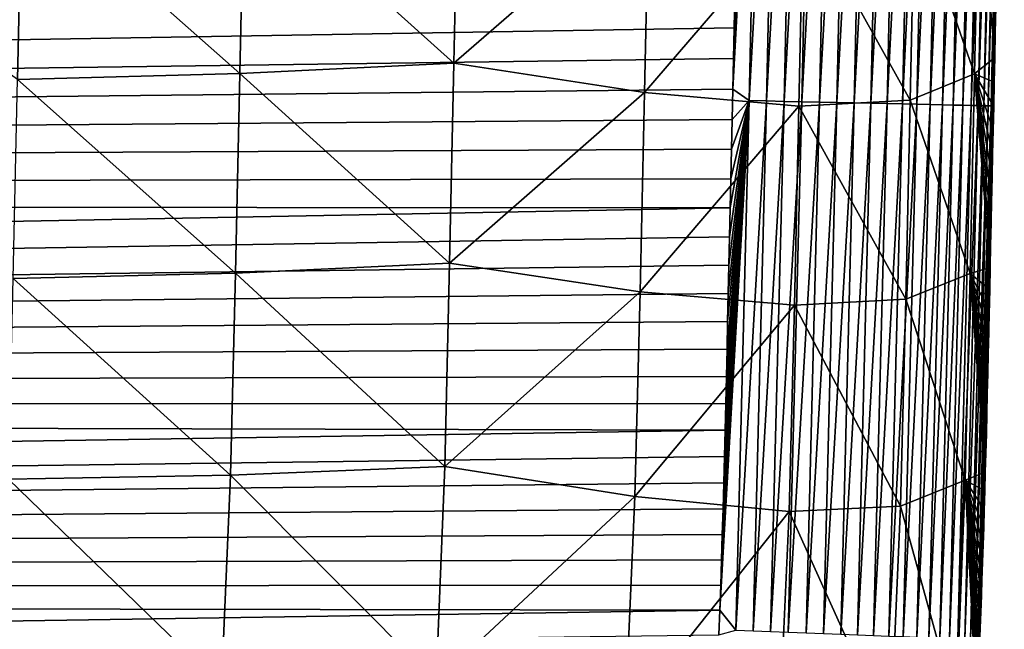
# Model space of a CAD drawing. Header units: metres. Extents: x -26 to 26, y -119 to 32.
# Tile 49 of 208: x 12.21 to 14.88, y -100.29 to -98.64. Entities that reach past the tile are written whole.
import ezdxf

# ---------------------------------------------------------------- set-up
doc = ezdxf.new("R2010")
doc.units = ezdxf.units.M
doc.layers.add('solid_13_411_041_XXX', color=7, linetype='CONTINUOUS')

msp = doc.modelspace()

# ---------------------------------------------------------------- linework, layer by layer
at = {"layer": 'solid_13_411_041_XXX'}
for points in [[(14.145278, -98.825806, 145.145401), (14.189761, -98.856796, 145.143967), (14.221115, -97.419876, 145.143845)], [(14.147074, -98.742981, 145.145401), (14.145278, -98.825806, 145.145401), (14.221115, -97.419876, 145.143845)], [(14.148904, -98.659195, 145.145386), (14.147074, -98.742981, 145.145401), (14.221115, -97.419876, 145.143845)], [(14.150757, -98.574509, 145.145386), (14.148904, -98.659195, 145.145386), (14.221115, -97.419876, 145.143845)], [(14.221115, -97.419876, 145.143845), (14.189761, -98.856796, 145.143967), (14.268181, -97.420898, 145.139252)], [(14.189761, -98.856796, 145.143967), (14.236827, -98.857819, 145.139374), (14.268181, -97.420898, 145.139252)], [(14.268181, -97.420898, 145.139252), (14.236827, -98.857819, 145.139374), (14.31591, -97.421936, 145.131317)], [(14.236827, -98.857819, 145.139374), (14.284557, -98.858864, 145.131439), (14.31591, -97.421936, 145.131317)], [(14.31591, -97.421936, 145.131317), (14.284557, -98.858864, 145.131439), (14.36397, -97.422981, 145.119873)], [(14.284557, -98.858864, 145.131439), (14.332618, -98.859909, 145.119995), (14.36397, -97.422981, 145.119873)], [(14.36397, -97.422981, 145.119873), (14.332618, -98.859909, 145.119995), (14.411988, -97.424026, 145.104797)], [(14.332618, -98.859909, 145.119995), (14.380637, -98.860954, 145.104919), (14.411988, -97.424026, 145.104797)], [(14.411988, -97.424026, 145.104797), (14.380637, -98.860954, 145.104919), (14.459571, -97.425056, 145.086029)], [(14.380637, -98.860954, 145.104919), (14.42822, -98.861992, 145.086136), (14.459571, -97.425056, 145.086029)], [(14.459571, -97.425056, 145.086029), (14.42822, -98.861992, 145.086136), (14.506299, -97.426079, 145.063522)], [(14.42822, -98.861992, 145.086136), (14.474949, -98.863014, 145.063644), (14.506299, -97.426079, 145.063522)], [(14.506299, -97.426079, 145.063522), (14.474949, -98.863014, 145.063644), (14.551748, -97.427071, 145.037369)], [(14.474949, -98.863014, 145.063644), (14.520398, -98.864006, 145.037476), (14.551748, -97.427071, 145.037369)], [(14.551748, -97.427071, 145.037369), (14.520398, -98.864006, 145.037476), (14.595495, -97.428017, 145.007645)], [(14.520398, -98.864006, 145.037476), (14.564146, -98.86496, 145.007767), (14.595495, -97.428017, 145.007645)], [(14.595495, -97.428017, 145.007645), (14.564146, -98.86496, 145.007767), (14.637132, -97.428925, 144.974548)], [(14.564146, -98.86496, 145.007767), (14.605783, -98.865868, 144.97467), (14.637132, -97.428925, 144.974548)], [(14.637132, -97.428925, 144.974548), (14.605783, -98.865868, 144.97467), (14.676276, -97.429779, 144.938309)], [(14.605783, -98.865868, 144.97467), (14.644928, -98.866722, 144.938431), (14.676276, -97.429779, 144.938309)], [(14.676276, -97.429779, 144.938309), (14.644928, -98.866722, 144.938431), (14.712584, -97.430573, 144.899231)], [(14.644928, -98.866722, 144.938431), (14.681236, -98.867523, 144.899353), (14.712584, -97.430573, 144.899231)], [(14.712584, -97.430573, 144.899231), (14.681236, -98.867523, 144.899353), (14.745761, -97.431297, 144.857651)], [(14.681236, -98.867523, 144.899353), (14.714413, -98.868248, 144.857758), (14.745761, -97.431297, 144.857651)], [(14.745761, -97.431297, 144.857651), (14.714413, -98.868248, 144.857758), (14.775565, -97.431946, 144.81395)], [(14.714413, -98.868248, 144.857758), (14.744217, -98.868896, 144.814056), (14.775565, -97.431946, 144.81395)], [(14.775565, -97.431946, 144.81395), (14.744217, -98.868896, 144.814056), (14.80182, -97.432526, 144.768539)], [(14.744217, -98.868896, 144.814056), (14.77047, -98.869476, 144.768646), (14.80182, -97.432526, 144.768539)], [(14.80182, -97.432526, 144.768539), (14.77047, -98.869476, 144.768646), (14.824409, -97.433022, 144.721832)], [(14.77047, -98.869476, 144.768646), (14.793059, -98.869972, 144.721939), (14.824409, -97.433022, 144.721832)], [(14.824409, -97.433022, 144.721832), (14.793059, -98.869972, 144.721939), (14.843286, -97.433434, 144.674255)], [(14.793059, -98.869972, 144.721939), (14.811934, -98.870384, 144.674362), (14.843286, -97.433434, 144.674255)], [(14.843286, -97.433434, 144.674255), (14.811934, -98.870384, 144.674362), (14.858459, -97.433769, 144.626236)], [(14.811934, -98.870384, 144.674362), (14.827106, -98.87072, 144.626343), (14.858459, -97.433769, 144.626236)], [(14.858459, -97.433769, 144.626236), (14.827106, -98.87072, 144.626343), (14.87, -97.434021, 144.578171)], [(14.827106, -98.87072, 144.626343), (14.838646, -98.870979, 144.578278), (14.87, -97.434021, 144.578171)], [(14.87, -97.434021, 144.578171), (14.838646, -98.870979, 144.578278), (14.878028, -97.434196, 144.530426)], [(14.838646, -98.870979, 144.578278), (14.846673, -98.871155, 144.530533), (14.878028, -97.434196, 144.530426)], [(14.878028, -97.434196, 144.530426), (14.846673, -98.871155, 144.530533), (14.882705, -97.434303, 144.483337)], [(14.846673, -98.871155, 144.530533), (14.851349, -98.871262, 144.483429), (14.882705, -97.434303, 144.483337)], [(14.882352, -97.520721, 144.437241), (14.882705, -97.434303, 144.483337), (14.851349, -98.871262, 144.483429)], [(14.872739, -97.962303, 144.437271), (14.882352, -97.520721, 144.437241), (14.851349, -98.871262, 144.483429)], [(14.864014, -98.362038, 144.437302), (14.872739, -97.962303, 144.437271), (14.851349, -98.871262, 144.483429)], [(13.399671, -98.213333, 139.56105), (13.387984, -98.75515, 139.565872), (12.818102, -98.242966, 139.259857)], [(13.916909, -98.295647, 139.981689), (13.387984, -98.75515, 139.565872), (13.399671, -98.213333, 139.56105)], [(12.214564, -98.259903, 139.087402), (12.203052, -98.799675, 139.09227), (11.625329, -98.385933, 139.034805)], [(12.806506, -98.783562, 139.264709), (12.203052, -98.799675, 139.09227), (12.214564, -98.259903, 139.087402)], [(12.818102, -98.242966, 139.259857), (12.806506, -98.783562, 139.264709), (12.214564, -98.259903, 139.087402)], [(13.387984, -98.75515, 139.565872), (12.806506, -98.783562, 139.264709), (12.818102, -98.242966, 139.259857)], [(14.81354, -98.243019, 141.683701), (14.801708, -98.783844, 141.688263), (14.63882, -98.317047, 141.081207)], [(14.81354, -98.243019, 141.683701), (14.856761, -98.74025, 142.277939), (14.801708, -98.783844, 141.688263)], [(14.81354, -98.243019, 141.683701), (14.859735, -98.604538, 142.276794), (14.858239, -98.672806, 142.277359)], [(14.81354, -98.243019, 141.683701), (14.858239, -98.672806, 142.277359), (14.856761, -98.74025, 142.277939)], [(13.916909, -98.295647, 139.981689), (13.905213, -98.83474, 139.98645), (13.387984, -98.75515, 139.565872)], [(14.336469, -98.334091, 140.500641), (13.905213, -98.83474, 139.98645), (13.916909, -98.295647, 139.981689)], [(14.63882, -98.317047, 141.081207), (14.627058, -98.855408, 141.085831), (14.336469, -98.334091, 140.500641)], [(14.801708, -98.783844, 141.688263), (14.627058, -98.855408, 141.085831), (14.63882, -98.317047, 141.081207)], [(14.336469, -98.334091, 140.500641), (14.324752, -98.871902, 140.505325), (13.905213, -98.83474, 139.98645)], [(14.627058, -98.855408, 141.085831), (14.324752, -98.871902, 140.505325), (14.336469, -98.334091, 140.500641)], [(14.856162, -98.720947, 144.437332), (14.864014, -98.362038, 144.437302), (14.851349, -98.871262, 144.483429)], [(14.864333, -98.394676, 142.275055), (14.864014, -98.362038, 144.437302), (14.856162, -98.720947, 144.437332)], [(14.862782, -98.465485, 142.275635), (14.864333, -98.394676, 142.275055), (14.856162, -98.720947, 144.437332)], [(14.86125, -98.535431, 142.276215), (14.862782, -98.465485, 142.275635), (14.856162, -98.720947, 144.437332)], [(14.150757, -98.574509, 145.145386), (-14.151742, -98.528481, 145.145386), (-14.138648, -99.128128, 145.145432)], [(14.859735, -98.604538, 142.276794), (14.86125, -98.535431, 142.276215), (14.856162, -98.720947, 144.437332)], [(14.150757, -98.574509, 145.145386), (-14.138648, -99.128128, 145.145432), (14.148904, -98.659195, 145.145386)], [(14.858239, -98.672806, 142.277359), (14.859735, -98.604538, 142.276794), (14.856162, -98.720947, 144.437332)], [(14.148904, -98.659195, 145.145386), (-14.138648, -99.128128, 145.145432), (14.147074, -98.742981, 145.145401)], [(14.856761, -98.74025, 142.277939), (14.858239, -98.672806, 142.277359), (14.856162, -98.720947, 144.437332)], [(14.147074, -98.742981, 145.145401), (-14.138648, -99.128128, 145.145432), (14.145278, -98.825806, 145.145401)], [(14.801708, -98.783844, 141.688263), (14.856761, -98.74025, 142.277939), (14.8553, -98.806839, 142.278488)], [(14.849091, -99.04348, 144.437363), (14.856162, -98.720947, 144.437332), (14.851349, -98.871262, 144.483429)], [(14.856761, -98.74025, 142.277939), (14.856162, -98.720947, 144.437332), (14.849091, -99.04348, 144.437363)], [(14.8553, -98.806839, 142.278488), (14.856761, -98.74025, 142.277939), (14.849091, -99.04348, 144.437363)], [(13.387984, -98.75515, 139.565872), (13.376181, -99.29789, 139.57074), (12.806506, -98.783562, 139.264709)], [(13.905213, -98.83474, 139.98645), (13.376181, -99.29789, 139.57074), (13.387984, -98.75515, 139.565872)], [(12.794772, -99.32489, 139.269577), (12.191383, -99.339844, 139.097153), (12.203052, -98.799675, 139.09227)], [(12.806506, -98.783562, 139.264709), (12.794772, -99.32489, 139.269577), (12.203052, -98.799675, 139.09227)], [(13.376181, -99.29789, 139.57074), (12.794772, -99.32489, 139.269577), (12.806506, -98.783562, 139.264709)], [(14.801708, -98.783844, 141.688263), (14.789789, -99.326408, 141.692932), (14.627058, -98.855408, 141.085831)], [(14.801708, -98.783844, 141.688263), (14.844257, -99.309822, 142.282791), (14.789789, -99.326408, 141.692932)], [(14.801708, -98.783844, 141.688263), (14.8553, -98.806839, 142.278488), (14.853858, -98.872581, 142.279053)], [(14.801708, -98.783844, 141.688263), (14.853858, -98.872581, 142.279053), (14.852434, -98.937477, 142.279602)], [(14.801708, -98.783844, 141.688263), (14.852434, -98.937477, 142.279602), (14.851027, -99.001549, 142.280151)], [(14.801708, -98.783844, 141.688263), (14.851027, -99.001549, 142.280151), (14.849639, -99.064796, 142.280685)], [(14.801708, -98.783844, 141.688263), (14.849639, -99.064796, 142.280685), (14.848269, -99.127243, 142.281219)], [(14.801708, -98.783844, 141.688263), (14.848269, -99.127243, 142.281219), (14.846914, -99.188896, 142.281754)], [(14.801708, -98.783844, 141.688263), (14.846914, -99.188896, 142.281754), (14.845577, -99.249756, 142.282272)], [(14.801708, -98.783844, 141.688263), (14.845577, -99.249756, 142.282272), (14.844257, -99.309822, 142.282791)], [(14.145278, -98.825806, 145.145401), (-14.138648, -99.128128, 145.145432), (14.143512, -98.907692, 145.145416)], [(14.145278, -98.825806, 145.145401), (14.143512, -98.907692, 145.145416), (14.189761, -98.856796, 145.143967)], [(14.853858, -98.872581, 142.279053), (14.8553, -98.806839, 142.278488), (14.849091, -99.04348, 144.437363)], [(13.905213, -98.83474, 139.98645), (13.893394, -99.375427, 139.991241), (13.376181, -99.29789, 139.57074)], [(14.324752, -98.871902, 140.505325), (13.893394, -99.375427, 139.991241), (13.905213, -98.83474, 139.98645)], [(14.324752, -98.871902, 140.505325), (14.312909, -99.411827, 140.510086), (13.893394, -99.375427, 139.991241)], [(14.110283, -100.239311, 145.145523), (14.153339, -100.294296, 145.144089), (14.189761, -98.856796, 145.143967)], [(14.112537, -100.171646, 145.145523), (14.110283, -100.239311, 145.145523), (14.189761, -98.856796, 145.143967)], [(14.114698, -100.10331, 145.145508), (14.112537, -100.171646, 145.145523), (14.189761, -98.856796, 145.143967)], [(14.116815, -100.034241, 145.145508), (14.114698, -100.10331, 145.145508), (14.189761, -98.856796, 145.143967)], [(14.118935, -99.964378, 145.145508), (14.116815, -100.034241, 145.145508), (14.189761, -98.856796, 145.143967)], [(14.120975, -99.89386, 145.145493), (14.118935, -99.964378, 145.145508), (14.189761, -98.856796, 145.143967)], [(14.122875, -99.822762, 145.145493), (14.120975, -99.89386, 145.145493), (14.189761, -98.856796, 145.143967)], [(14.124668, -99.751015, 145.145477), (14.122875, -99.822762, 145.145493), (14.189761, -98.856796, 145.143967)], [(14.126384, -99.678574, 145.145477), (14.124668, -99.751015, 145.145477), (14.189761, -98.856796, 145.143967)], [(14.128054, -99.60537, 145.145477), (14.126384, -99.678574, 145.145477), (14.189761, -98.856796, 145.143967)], [(14.129707, -99.531349, 145.145462), (14.128054, -99.60537, 145.145477), (14.189761, -98.856796, 145.143967)], [(14.131375, -99.456451, 145.145462), (14.129707, -99.531349, 145.145462), (14.189761, -98.856796, 145.143967)], [(14.133088, -99.380623, 145.145447), (14.131375, -99.456451, 145.145462), (14.189761, -98.856796, 145.143967)], [(14.134843, -99.303871, 145.145447), (14.133088, -99.380623, 145.145447), (14.189761, -98.856796, 145.143967)], [(14.136581, -99.226318, 145.145432), (14.134843, -99.303871, 145.145447), (14.189761, -98.856796, 145.143967)], [(14.138309, -99.147957, 145.145432), (14.136581, -99.226318, 145.145432), (14.189761, -98.856796, 145.143967)], [(14.140036, -99.068741, 145.145432), (14.138309, -99.147957, 145.145432), (14.189761, -98.856796, 145.143967)], [(14.141767, -98.988663, 145.145416), (14.140036, -99.068741, 145.145432), (14.189761, -98.856796, 145.143967)], [(14.143512, -98.907692, 145.145416), (14.141767, -98.988663, 145.145416), (14.189761, -98.856796, 145.143967)], [(14.189761, -98.856796, 145.143967), (14.153339, -100.294296, 145.144089), (14.236827, -98.857819, 145.139374)], [(14.153339, -100.294296, 145.144089), (14.200399, -100.296074, 145.139496), (14.236827, -98.857819, 145.139374)], [(14.236827, -98.857819, 145.139374), (14.200399, -100.296074, 145.139496), (14.284557, -98.858864, 145.131439)], [(14.200399, -100.296074, 145.139496), (14.248125, -100.297874, 145.131561), (14.284557, -98.858864, 145.131439)], [(14.284557, -98.858864, 145.131439), (14.248125, -100.297874, 145.131561), (14.332618, -98.859909, 145.119995)], [(14.248125, -100.297874, 145.131561), (14.29618, -100.299683, 145.120102), (14.332618, -98.859909, 145.119995)], [(14.332618, -98.859909, 145.119995), (14.29618, -100.299683, 145.120102), (14.380637, -98.860954, 145.104919)], [(14.29618, -100.299683, 145.120102), (14.344195, -100.301498, 145.105011), (14.380637, -98.860954, 145.104919)], [(14.615183, -99.395966, 141.090546), (14.312909, -99.411827, 140.510086), (14.324752, -98.871902, 140.505325)], [(14.627058, -98.855408, 141.085831), (14.615183, -99.395966, 141.090546), (14.324752, -98.871902, 140.505325)], [(14.380637, -98.860954, 145.104919), (14.344195, -100.301498, 145.105011), (14.42822, -98.861992, 145.086136)], [(14.344195, -100.301498, 145.105011), (14.391772, -100.303291, 145.086212), (14.42822, -98.861992, 145.086136)], [(14.42822, -98.861992, 145.086136), (14.391772, -100.303291, 145.086212), (14.474949, -98.863014, 145.063644)], [(14.391772, -100.303291, 145.086212), (14.438496, -100.305054, 145.063705), (14.474949, -98.863014, 145.063644)], [(14.474949, -98.863014, 145.063644), (14.438496, -100.305054, 145.063705), (14.520398, -98.864006, 145.037476)], [(14.438496, -100.305054, 145.063705), (14.483939, -100.30677, 145.037521), (14.520398, -98.864006, 145.037476)], [(14.520398, -98.864006, 145.037476), (14.483939, -100.30677, 145.037521), (14.564146, -98.86496, 145.007767)], [(14.483939, -100.30677, 145.037521), (14.527678, -100.308426, 145.007782), (14.564146, -98.86496, 145.007767)], [(14.564146, -98.86496, 145.007767), (14.527678, -100.308426, 145.007782), (14.605783, -98.865868, 144.97467)], [(14.527678, -100.308426, 145.007782), (14.569306, -100.309998, 144.974655), (14.605783, -98.865868, 144.97467)], [(14.605783, -98.865868, 144.97467), (14.569306, -100.309998, 144.974655), (14.644928, -98.866722, 144.938431)], [(14.569306, -100.309998, 144.974655), (14.608438, -100.31147, 144.938385), (14.644928, -98.866722, 144.938431)], [(14.644928, -98.866722, 144.938431), (14.608438, -100.31147, 144.938385), (14.681236, -98.867523, 144.899353)], [(14.608438, -100.31147, 144.938385), (14.644733, -100.312843, 144.899277), (14.681236, -98.867523, 144.899353)], [(14.789789, -99.326408, 141.692932), (14.615183, -99.395966, 141.090546), (14.627058, -98.855408, 141.085831)], [(14.681236, -98.867523, 144.899353), (14.644733, -100.312843, 144.899277), (14.714413, -98.868248, 144.857758)], [(14.644733, -100.312843, 144.899277), (14.677893, -100.314102, 144.857651), (14.714413, -98.868248, 144.857758)], [(14.714413, -98.868248, 144.857758), (14.677893, -100.314102, 144.857651), (14.744217, -98.868896, 144.814056)], [(14.677893, -100.314102, 144.857651), (14.707678, -100.315224, 144.813919), (14.744217, -98.868896, 144.814056)], [(14.744217, -98.868896, 144.814056), (14.707678, -100.315224, 144.813919), (14.77047, -98.869476, 144.768646)], [(14.707678, -100.315224, 144.813919), (14.73391, -100.316216, 144.768463), (14.77047, -98.869476, 144.768646)], [(14.77047, -98.869476, 144.768646), (14.73391, -100.316216, 144.768463), (14.793059, -98.869972, 144.721939)], [(14.73391, -100.316216, 144.768463), (14.756475, -100.317078, 144.721725), (14.793059, -98.869972, 144.721939)], [(14.793059, -98.869972, 144.721939), (14.756475, -100.317078, 144.721725), (14.811934, -98.870384, 144.674362)], [(14.756475, -100.317078, 144.721725), (14.775324, -100.317787, 144.674133), (14.811934, -98.870384, 144.674362)], [(14.811934, -98.870384, 144.674362), (14.775324, -100.317787, 144.674133), (14.827106, -98.87072, 144.626343)], [(14.775324, -100.317787, 144.674133), (14.790469, -100.318367, 144.626083), (14.827106, -98.87072, 144.626343)], [(14.827106, -98.87072, 144.626343), (14.790469, -100.318367, 144.626083), (14.838646, -98.870979, 144.578278)], [(14.790469, -100.318367, 144.626083), (14.80198, -100.318802, 144.577988), (14.838646, -98.870979, 144.578278)], [(14.838646, -98.870979, 144.578278), (14.80198, -100.318802, 144.577988), (14.846673, -98.871155, 144.530533)], [(14.80198, -100.318802, 144.577988), (14.809977, -100.319107, 144.530212), (14.846673, -98.871155, 144.530533)], [(14.846673, -98.871155, 144.530533), (14.809977, -100.319107, 144.530212), (14.851349, -98.871262, 144.483429)], [(14.809977, -100.319107, 144.530212), (14.814622, -100.31929, 144.483093), (14.851349, -98.871262, 144.483429)], [(14.849091, -99.04348, 144.437363), (14.851349, -98.871262, 144.483429), (14.814622, -100.31929, 144.483093)], [(14.852434, -98.937477, 142.279602), (14.853858, -98.872581, 142.279053), (14.849091, -99.04348, 144.437363)], [(14.143512, -98.907692, 145.145416), (-14.138648, -99.128128, 145.145432), (14.141767, -98.988663, 145.145416)], [(14.851027, -99.001549, 142.280151), (14.852434, -98.937477, 142.279602), (14.849091, -99.04348, 144.437363)], [(14.141767, -98.988663, 145.145416), (-14.138648, -99.128128, 145.145432), (14.140036, -99.068741, 145.145432)], [(14.849639, -99.064796, 142.280685), (14.851027, -99.001549, 142.280151), (14.849091, -99.04348, 144.437363)], [(14.842685, -99.335068, 144.437393), (14.849091, -99.04348, 144.437363), (14.814622, -100.31929, 144.483093)], [(14.849639, -99.064796, 142.280685), (14.849091, -99.04348, 144.437363), (14.842685, -99.335068, 144.437393)], [(14.848269, -99.127243, 142.281219), (14.849639, -99.064796, 142.280685), (14.842685, -99.335068, 144.437393)], [(14.140036, -99.068741, 145.145432), (-14.138648, -99.128128, 145.145432), (14.138309, -99.147957, 145.145432)], [(14.138309, -99.147957, 145.145432), (-14.138648, -99.128128, 145.145432), (-14.126195, -99.680984, 145.145477)], [(14.138309, -99.147957, 145.145432), (-14.126195, -99.680984, 145.145477), (14.136581, -99.226318, 145.145432)], [(14.846914, -99.188896, 142.281754), (14.848269, -99.127243, 142.281219), (14.842685, -99.335068, 144.437393)], [(14.845577, -99.249756, 142.282272), (14.846914, -99.188896, 142.281754), (14.842685, -99.335068, 144.437393)], [(14.136581, -99.226318, 145.145432), (-14.126195, -99.680984, 145.145477), (14.134843, -99.303871, 145.145447)], [(14.844257, -99.309822, 142.282791), (14.845577, -99.249756, 142.282272), (14.842685, -99.335068, 144.437393)], [(14.134843, -99.303871, 145.145447), (-14.126195, -99.680984, 145.145477), (14.133088, -99.380623, 145.145447)], [(13.376181, -99.29789, 139.57074), (13.363094, -99.849899, 139.575607), (12.794772, -99.32489, 139.269577)], [(13.893394, -99.375427, 139.991241), (13.363094, -99.849899, 139.575607), (13.376181, -99.29789, 139.57074)], [(12.794772, -99.32489, 139.269577), (12.781607, -99.873283, 139.27449), (12.191383, -99.339844, 139.097153)], [(13.363094, -99.849899, 139.575607), (12.781607, -99.873283, 139.27449), (12.794772, -99.32489, 139.269577)], [(14.789789, -99.326408, 141.692932), (14.776388, -99.886749, 141.697433), (14.615183, -99.395966, 141.090546)], [(14.789789, -99.326408, 141.692932), (14.83114, -99.86541, 142.287186), (14.776388, -99.886749, 141.697433)], [(14.789789, -99.326408, 141.692932), (14.844257, -99.309822, 142.282791), (14.842955, -99.369072, 142.28331)], [(14.789789, -99.326408, 141.692932), (14.842955, -99.369072, 142.28331), (14.841669, -99.427505, 142.283829)], [(14.789789, -99.326408, 141.692932), (14.841669, -99.427505, 142.283829), (14.840392, -99.485123, 142.284317)], [(14.789789, -99.326408, 141.692932), (14.840392, -99.485123, 142.284317), (14.839117, -99.541901, 142.28479)], [(14.789789, -99.326408, 141.692932), (14.839117, -99.541901, 142.28479), (14.837836, -99.597847, 142.285233)], [(14.789789, -99.326408, 141.692932), (14.837836, -99.597847, 142.285233), (14.836543, -99.652992, 142.28566)], [(14.789789, -99.326408, 141.692932), (14.836543, -99.652992, 142.28566), (14.835231, -99.707359, 142.286072)], [(14.789789, -99.326408, 141.692932), (14.835231, -99.707359, 142.286072), (14.833896, -99.760918, 142.286469)], [(14.789789, -99.326408, 141.692932), (14.833896, -99.760918, 142.286469), (14.832533, -99.813614, 142.286835)], [(14.789789, -99.326408, 141.692932), (14.832533, -99.813614, 142.286835), (14.83114, -99.86541, 142.287186)], [(14.836711, -99.603271, 144.437393), (14.842685, -99.335068, 144.437393), (14.814622, -100.31929, 144.483093)], [(14.842955, -99.369072, 142.28331), (14.842685, -99.335068, 144.437393), (14.836711, -99.603271, 144.437393)], [(14.842955, -99.369072, 142.28331), (14.844257, -99.309822, 142.282791), (14.842685, -99.335068, 144.437393)], [(12.781607, -99.873283, 139.27449), (12.178228, -99.883804, 139.102051), (12.191383, -99.339844, 139.097153)], [(14.133088, -99.380623, 145.145447), (-14.126195, -99.680984, 145.145477), (14.131375, -99.456451, 145.145462)], [(13.893394, -99.375427, 139.991241), (13.879646, -99.931351, 139.996002), (13.363094, -99.849899, 139.575607)], [(14.312909, -99.411827, 140.510086), (13.879646, -99.931351, 139.996002), (13.893394, -99.375427, 139.991241)], [(14.841669, -99.427505, 142.283829), (14.842955, -99.369072, 142.28331), (14.836711, -99.603271, 144.437393)], [(14.312909, -99.411827, 140.510086), (14.298759, -99.971733, 140.514679), (13.879646, -99.931351, 139.996002)], [(14.601179, -99.957588, 141.095016), (14.298759, -99.971733, 140.514679), (14.312909, -99.411827, 140.510086)], [(14.615183, -99.395966, 141.090546), (14.601179, -99.957588, 141.095016), (14.312909, -99.411827, 140.510086)], [(14.776388, -99.886749, 141.697433), (14.601179, -99.957588, 141.095016), (14.615183, -99.395966, 141.090546)], [(14.840392, -99.485123, 142.284317), (14.841669, -99.427505, 142.283829), (14.836711, -99.603271, 144.437393)], [(14.131375, -99.456451, 145.145462), (-14.126195, -99.680984, 145.145477), (14.129707, -99.531349, 145.145462)], [(14.839117, -99.541901, 142.28479), (14.840392, -99.485123, 142.284317), (14.836711, -99.603271, 144.437393)], [(14.129707, -99.531349, 145.145462), (-14.126195, -99.680984, 145.145477), (14.128054, -99.60537, 145.145477)], [(14.837836, -99.597847, 142.285233), (14.839117, -99.541901, 142.28479), (14.836711, -99.603271, 144.437393)], [(14.836543, -99.652992, 142.28566), (14.837836, -99.597847, 142.285233), (14.836711, -99.603271, 144.437393)], [(14.128054, -99.60537, 145.145477), (-14.126195, -99.680984, 145.145477), (14.126384, -99.678574, 145.145477)], [(14.830539, -99.856934, 144.437363), (14.836711, -99.603271, 144.437393), (14.814622, -100.31929, 144.483093)], [(14.836543, -99.652992, 142.28566), (14.836711, -99.603271, 144.437393), (14.830539, -99.856934, 144.437363)], [(14.835231, -99.707359, 142.286072), (14.836543, -99.652992, 142.28566), (14.830539, -99.856934, 144.437363)], [(14.126384, -99.678574, 145.145477), (-14.126195, -99.680984, 145.145477), (14.124668, -99.751015, 145.145477)], [(14.124668, -99.751015, 145.145477), (-14.126195, -99.680984, 145.145477), (-14.111825, -100.192474, 145.145523)], [(14.833896, -99.760918, 142.286469), (14.835231, -99.707359, 142.286072), (14.830539, -99.856934, 144.437363)], [(14.124668, -99.751015, 145.145477), (-14.111825, -100.192474, 145.145523), (14.122875, -99.822762, 145.145493)], [(14.832533, -99.813614, 142.286835), (14.833896, -99.760918, 142.286469), (14.830539, -99.856934, 144.437363)], [(14.83114, -99.86541, 142.287186), (14.832533, -99.813614, 142.286835), (14.830539, -99.856934, 144.437363)], [(14.122875, -99.822762, 145.145493), (-14.111825, -100.192474, 145.145523), (14.120975, -99.89386, 145.145493)], [(13.363094, -99.849899, 139.575607), (13.339621, -100.43306, 139.580338), (12.781607, -99.873283, 139.27449)], [(13.879646, -99.931351, 139.996002), (13.339621, -100.43306, 139.580338), (13.363094, -99.849899, 139.575607)], [(14.776388, -99.886749, 141.697433), (14.83114, -99.86541, 142.287186), (14.829715, -99.916275, 142.287506)], [(14.823493, -100.104385, 144.437225), (14.830539, -99.856934, 144.437363), (14.814622, -100.31929, 144.483093)], [(14.83114, -99.86541, 142.287186), (14.830539, -99.856934, 144.437363), (14.823493, -100.104385, 144.437225)], [(14.829715, -99.916275, 142.287506), (14.83114, -99.86541, 142.287186), (14.823493, -100.104385, 144.437225)], [(14.120975, -99.89386, 145.145493), (-14.111825, -100.192474, 145.145523), (14.118935, -99.964378, 145.145508)], [(12.757239, -100.443886, 139.279434), (12.15328, -100.439003, 139.107025), (12.178228, -99.883804, 139.102051)], [(12.781607, -99.873283, 139.27449), (12.757239, -100.443886, 139.279434), (12.178228, -99.883804, 139.102051)], [(13.339621, -100.43306, 139.580338), (12.757239, -100.443886, 139.279434), (12.781607, -99.873283, 139.27449)], [(14.776388, -99.886749, 141.697433), (14.752174, -100.505165, 141.700806), (14.601179, -99.957588, 141.095016)], [(14.776388, -99.886749, 141.697433), (14.807244, -100.499664, 142.290741), (14.752174, -100.505165, 141.700806)], [(14.776388, -99.886749, 141.697433), (14.829715, -99.916275, 142.287506), (14.828257, -99.966164, 142.287796)], [(14.776388, -99.886749, 141.697433), (14.828257, -99.966164, 142.287796), (14.826766, -100.014969, 142.288025)], [(14.776388, -99.886749, 141.697433), (14.826766, -100.014969, 142.288025), (14.825245, -100.062645, 142.288193)], [(14.776388, -99.886749, 141.697433), (14.825245, -100.062645, 142.288193), (14.823688, -100.109337, 142.28833)], [(14.776388, -99.886749, 141.697433), (14.823688, -100.109337, 142.28833), (14.822088, -100.155182, 142.288452)], [(14.776388, -99.886749, 141.697433), (14.822088, -100.155182, 142.288452), (14.820443, -100.200325, 142.288574)], [(14.776388, -99.886749, 141.697433), (14.820443, -100.200325, 142.288574), (14.818745, -100.244904, 142.288757)], [(14.776388, -99.886749, 141.697433), (14.818745, -100.244904, 142.288757), (14.816984, -100.289047, 142.288986)], [(14.776388, -99.886749, 141.697433), (14.816984, -100.289047, 142.288986), (14.815162, -100.332588, 142.289291)], [(14.776388, -99.886749, 141.697433), (14.815162, -100.332588, 142.289291), (14.81329, -100.375206, 142.289597)], [(14.776388, -99.886749, 141.697433), (14.81329, -100.375206, 142.289597), (14.811356, -100.417107, 142.289932)], [(14.776388, -99.886749, 141.697433), (14.811356, -100.417107, 142.289932), (14.809345, -100.458519, 142.290314)], [(14.776388, -99.886749, 141.697433), (14.809345, -100.458519, 142.290314), (14.807244, -100.499664, 142.290741)], [(14.828257, -99.966164, 142.287796), (14.829715, -99.916275, 142.287506), (14.823493, -100.104385, 144.437225)], [(13.879646, -99.931351, 139.996002), (13.852736, -100.533081, 140.000626), (13.339621, -100.43306, 139.580338)], [(14.298759, -99.971733, 140.514679), (13.852736, -100.533081, 140.000626), (13.879646, -99.931351, 139.996002)], [(14.118935, -99.964378, 145.145508), (-14.111825, -100.192474, 145.145523), (14.116815, -100.034241, 145.145508)], [(14.298759, -99.971733, 140.514679), (14.270244, -100.589333, 140.519211), (13.852736, -100.533081, 140.000626)], [(14.573758, -100.58136, 141.099197), (14.270244, -100.589333, 140.519211), (14.298759, -99.971733, 140.514679)], [(14.601179, -99.957588, 141.095016), (14.573758, -100.58136, 141.099197), (14.298759, -99.971733, 140.514679)], [(14.752174, -100.505165, 141.700806), (14.573758, -100.58136, 141.099197), (14.601179, -99.957588, 141.095016)], [(14.826766, -100.014969, 142.288025), (14.828257, -99.966164, 142.287796), (14.823493, -100.104385, 144.437225)], [(14.825245, -100.062645, 142.288193), (14.826766, -100.014969, 142.288025), (14.823493, -100.104385, 144.437225)], [(14.116815, -100.034241, 145.145508), (-14.111825, -100.192474, 145.145523), (14.114698, -100.10331, 145.145508)], [(14.823688, -100.109337, 142.28833), (14.825245, -100.062645, 142.288193), (14.823493, -100.104385, 144.437225)], [(14.114698, -100.10331, 145.145508), (-14.111825, -100.192474, 145.145523), (14.112537, -100.171646, 145.145523)], [(14.814818, -100.353874, 144.436935), (14.823493, -100.104385, 144.437225), (14.814622, -100.31929, 144.483093)], [(14.823688, -100.109337, 142.28833), (14.823493, -100.104385, 144.437225), (14.814818, -100.353874, 144.436935)], [(14.822088, -100.155182, 142.288452), (14.823688, -100.109337, 142.28833), (14.814818, -100.353874, 144.436935)], [(14.820443, -100.200325, 142.288574), (14.822088, -100.155182, 142.288452), (14.814818, -100.353874, 144.436935)], [(14.112537, -100.171646, 145.145523), (-14.111825, -100.192474, 145.145523), (14.110283, -100.239311, 145.145523)], [(14.110283, -100.239311, 145.145523), (-14.111825, -100.192474, 145.145523), (-14.090595, -100.671051, 145.145569)], [(14.818745, -100.244904, 142.288757), (14.820443, -100.200325, 142.288574), (14.814818, -100.353874, 144.436935)], [(14.110283, -100.239311, 145.145523), (-14.090595, -100.671051, 145.145569), (14.107885, -100.306358, 145.145538)], [(14.110283, -100.239311, 145.145523), (14.107885, -100.306358, 145.145538), (14.153339, -100.294296, 145.144089)], [(14.816984, -100.289047, 142.288986), (14.818745, -100.244904, 142.288757), (14.814818, -100.353874, 144.436935)], [(14.815162, -100.332588, 142.289291), (14.816984, -100.289047, 142.288986), (14.814818, -100.353874, 144.436935)]]:
    msp.add_3dface(points, dxfattribs=at)

doc.saveas('drawing.dxf')
